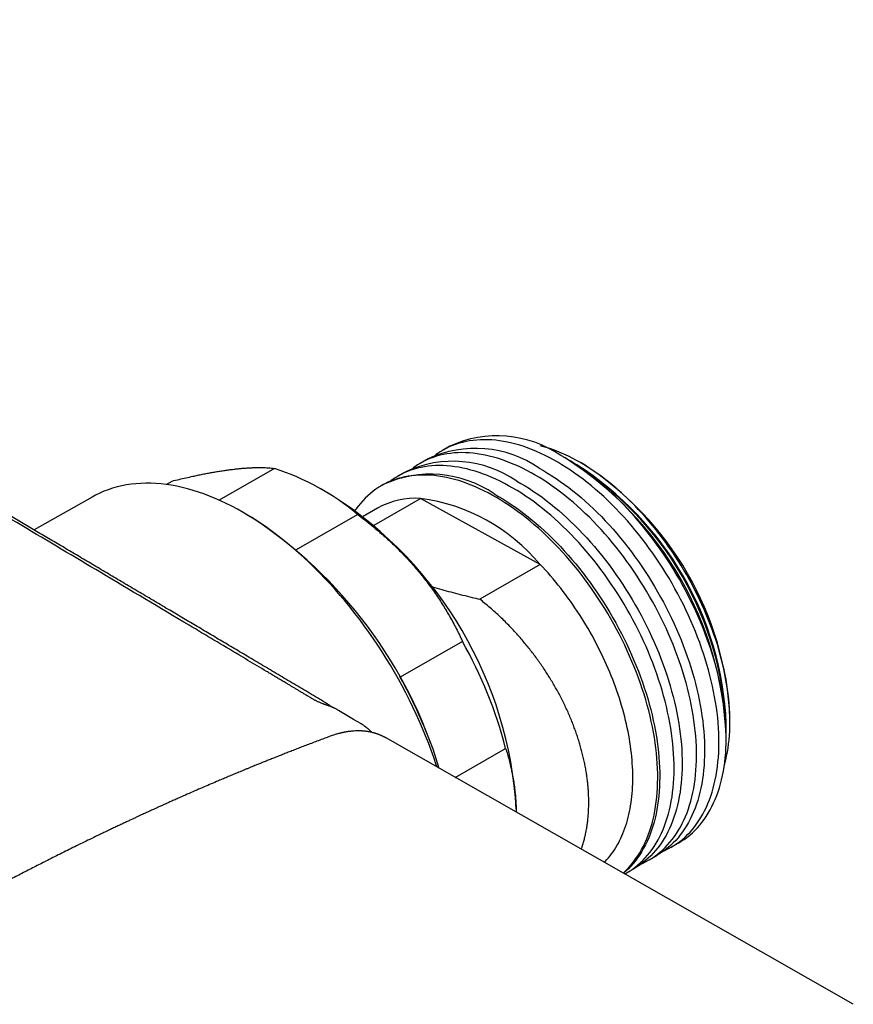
# Model space of a CAD drawing. Header units: millimetres. Extents: x 8 to 692, y 9 to 336.
# Tile 17 of 19: x 640 to 688, y 61 to 116. Entities that reach past the tile are written whole.
import ezdxf

# ---------------------------------------------------------------- set-up
doc = ezdxf.new("R2010")
doc.units = ezdxf.units.MM

msp = doc.modelspace()

# ---------------------------------------------------------------- linework, layer by layer
at = {"color": 7, "linetype": 'Continuous', "lineweight": 30}
for p, q in [((664.644, 92.262), (664.23, 92.023)), ((663.414, 91.552), (662.957, 91.289)), ((671.246, 91.559), (671.145, 91.618)), ((671.852, 91.209), (671.689, 91.303)), ((672.205, 91.25), (672.064, 91.332)), ((654.687, 91.001), (651.563, 89.197)), ((662.141, 90.817), (661.684, 90.554)), ((648.542, 90.091), (648.88, 90.286)), ((660.868, 90.082), (660.755, 90.017)), ((657.994, 89.447), (657.287, 89.855)), ((644.345, 89.376), (641.059, 87.507)), ((660.349, 87.776), (662.988, 89.3)), ((669.769, 85.555), (662.988, 89.3)), ((653.388, 88.224), (653.039, 88.431)), ((655.946, 86.392), (659.411, 88.392)), ((660.547, 88.743), (659.734, 88.273)), ((669.769, 85.555), (666.342, 83.576)), ((665.365, 81.182), (661.829, 79.141)), ((661.829, 79.141), (661.782, 79.177)), ((680.548, 76.636), (680.548, 76.799)), ((659.55, 76.534), (659.553, 76.532)), ((680.336, 76.326), (680.336, 76.513)), ((680.336, 75.697), (680.336, 75.813)), ((664.956, 73.451), (667.815, 75.102)), ((668.419, 71.645), (668.421, 71.476)), ((677.229, 69.506), (677.643, 69.745)), ((675.956, 68.771), (676.413, 69.035)), ((674.683, 68.036), (675.14, 68.3))]:
    msp.add_line(p, q, dxfattribs=at)
at = {"color": 7, "linetype": 'Continuous', "lineweight": 30, "flags": 128}
for points in [[(676.808, 69.293), (676.849, 69.311), (677.027, 69.396), (677.2, 69.489), (677.369, 69.59), (677.533, 69.699), (677.692, 69.815), (677.847, 69.938), (677.997, 70.069), (678.142, 70.207), (678.282, 70.353), (678.416, 70.506), (678.545, 70.665), (678.669, 70.832), (678.788, 71.005), (678.901, 71.185), (679.008, 71.372), (679.11, 71.565), (679.206, 71.765), (679.296, 71.97), (679.381, 72.182), (679.459, 72.399), (679.531, 72.622), (679.598, 72.851), (679.658, 73.085), (679.712, 73.325), (679.76, 73.57), (679.802, 73.819), (679.838, 74.073), (679.867, 74.332), (679.89, 74.595), (679.907, 74.863), (679.918, 75.134), (679.922, 75.41), (679.92, 75.689), (679.911, 75.972), (679.897, 76.257), (679.876, 76.546), (679.849, 76.838), (679.815, 77.133), (679.776, 77.43), (679.73, 77.729), (679.678, 78.03), (679.619, 78.333), (679.555, 78.638), (679.485, 78.945), (679.408, 79.252), (679.326, 79.561), (679.238, 79.87), (679.144, 80.181), (679.044, 80.491), (678.939, 80.802), (678.828, 81.112), (678.711, 81.423), (678.589, 81.733), (678.462, 82.042), (678.329, 82.35), (678.191, 82.658), (678.048, 82.964), (677.9, 83.268), (677.746, 83.571), (677.589, 83.872), (677.426, 84.171), (677.259, 84.467), (677.087, 84.761), (676.911, 85.052), (676.731, 85.34), (676.547, 85.625), (676.359, 85.907), (676.166, 86.185), (675.97, 86.46), (675.771, 86.73), (675.568, 86.997), (675.362, 87.259), (675.152, 87.517), (674.94, 87.77), (674.725, 88.019), (674.506, 88.262), (674.286, 88.5), (674.063, 88.733), (673.837, 88.961), (673.61, 89.182), (673.38, 89.399), (673.149, 89.609), (672.916, 89.813), (672.682, 90.011), (672.446, 90.202), (672.209, 90.387), (671.971, 90.566), (671.732, 90.738), (671.492, 90.903), (671.252, 91.061), (671.012, 91.212), (670.771, 91.355), (670.531, 91.492), (670.29, 91.621), (670.05, 91.743), (669.81, 91.857), (669.571, 91.964), (669.333, 92.063), (669.095, 92.154), (668.859, 92.237), (668.624, 92.313), (668.391, 92.381), (668.159, 92.44), (667.929, 92.492), (667.7, 92.535), (667.474, 92.571), (667.25, 92.598), (667.029, 92.618), (666.81, 92.629), (666.593, 92.632), (666.38, 92.627), (666.17, 92.614), (665.962, 92.593), (665.758, 92.563), (665.557, 92.526), (665.36, 92.48), (665.167, 92.427), (664.977, 92.365), (664.791, 92.296), (664.61, 92.218), (664.432, 92.133), (664.259, 92.04), (664.09, 91.939), (663.926, 91.831), (663.835, 91.765)], [(675.535, 68.558), (675.577, 68.576), (675.754, 68.662), (675.927, 68.755), (676.096, 68.855), (676.26, 68.964), (676.42, 69.08), (676.574, 69.203), (676.724, 69.334), (676.869, 69.473), (677.009, 69.618), (677.143, 69.771), (677.273, 69.93), (677.397, 70.097), (677.515, 70.271), (677.628, 70.451), (677.736, 70.637), (677.837, 70.83), (677.933, 71.03), (678.024, 71.235), (678.108, 71.447), (678.186, 71.664), (678.259, 71.888), (678.325, 72.116), (678.385, 72.351), (678.44, 72.59), (678.488, 72.835), (678.529, 73.084), (678.565, 73.339), (678.594, 73.597), (678.617, 73.861), (678.634, 74.128), (678.645, 74.4), (678.649, 74.675), (678.647, 74.954), (678.639, 75.237), (678.624, 75.523), (678.603, 75.812), (678.576, 76.103), (678.542, 76.398), (678.503, 76.695), (678.457, 76.994), (678.405, 77.295), (678.347, 77.599), (678.282, 77.904), (678.212, 78.21), (678.136, 78.518), (678.053, 78.826), (677.965, 79.136), (677.871, 79.446), (677.772, 79.756), (677.666, 80.067), (677.555, 80.378), (677.438, 80.688), (677.316, 80.998), (677.189, 81.307), (677.056, 81.616), (676.918, 81.923), (676.775, 82.229), (676.627, 82.533), (676.474, 82.836), (676.316, 83.137), (676.153, 83.436), (675.986, 83.732), (675.815, 84.026), (675.639, 84.317), (675.458, 84.606), (675.274, 84.891), (675.086, 85.172), (674.894, 85.451), (674.698, 85.725), (674.498, 85.996), (674.295, 86.262), (674.089, 86.524), (673.88, 86.782), (673.667, 87.035), (673.452, 87.284), (673.234, 87.527), (673.013, 87.765), (672.79, 87.998), (672.565, 88.226), (672.337, 88.448), (672.107, 88.664), (671.876, 88.874), (671.643, 89.078), (671.409, 89.276), (671.173, 89.468), (670.936, 89.653), (670.698, 89.831), (670.459, 90.003), (670.22, 90.168), (669.979, 90.326), (669.739, 90.477), (669.498, 90.621), (669.258, 90.757), (669.017, 90.886), (668.777, 91.008), (668.537, 91.122), (668.298, 91.229), (668.06, 91.328), (667.823, 91.419), (667.586, 91.503), (667.351, 91.578), (667.118, 91.646), (666.886, 91.705), (666.656, 91.757), (666.428, 91.801), (666.201, 91.836), (665.978, 91.864), (665.756, 91.883), (665.537, 91.894), (665.321, 91.897), (665.107, 91.892), (664.897, 91.879), (664.689, 91.858), (664.485, 91.829), (664.285, 91.791), (664.087, 91.745), (663.894, 91.692), (663.704, 91.63), (663.519, 91.561), (663.337, 91.483), (663.159, 91.398), (662.986, 91.305), (662.818, 91.204), (662.653, 91.096), (662.562, 91.031)], [(677.643, 69.745), (677.782, 69.829), (677.946, 69.937), (678.106, 70.053), (678.261, 70.177), (678.411, 70.308), (678.555, 70.446), (678.695, 70.592), (678.83, 70.744), (678.959, 70.904), (679.083, 71.071), (679.202, 71.244), (679.315, 71.424), (679.422, 71.611), (679.524, 71.804), (679.62, 72.003), (679.71, 72.209), (679.794, 72.421), (679.873, 72.638), (679.945, 72.861), (680.011, 73.09), (680.072, 73.324), (680.126, 73.564), (680.174, 73.808), (680.216, 74.058), (680.251, 74.312), (680.281, 74.571), (680.304, 74.834), (680.321, 75.102), (680.331, 75.373), (680.335, 75.649), (680.333, 75.928), (680.325, 76.21), (680.31, 76.496), (680.289, 76.785), (680.262, 77.077), (680.229, 77.371), (680.189, 77.668), (680.143, 77.968), (680.091, 78.269), (680.033, 78.572), (679.969, 78.877), (679.898, 79.184), (679.822, 79.491), (679.74, 79.8), (679.652, 80.109), (679.558, 80.419), (679.458, 80.73), (679.353, 81.04), (679.241, 81.351), (679.125, 81.662), (679.003, 81.971), (678.875, 82.281), (678.742, 82.589), (678.604, 82.896), (678.461, 83.203), (678.313, 83.507), (678.16, 83.81), (678.002, 84.111), (677.84, 84.409), (677.673, 84.706), (677.501, 85), (677.325, 85.291), (677.145, 85.579), (676.96, 85.864), (676.772, 86.146), (676.58, 86.424), (676.384, 86.699), (676.185, 86.969), (675.982, 87.236), (675.775, 87.498), (675.566, 87.756), (675.354, 88.009), (675.138, 88.257), (674.92, 88.501), (674.699, 88.739), (674.476, 88.972), (674.251, 89.199), (674.023, 89.421), (673.794, 89.637), (673.563, 89.847), (673.33, 90.052), (673.095, 90.25), (672.859, 90.441), (672.622, 90.626), (672.384, 90.805), (672.146, 90.977), (671.906, 91.142), (671.666, 91.3), (671.425, 91.45), (671.185, 91.594), (670.944, 91.731)], [(674.568, 67.972), (674.654, 68.02), (674.823, 68.121), (674.987, 68.229), (675.147, 68.345), (675.301, 68.469), (675.451, 68.6), (675.596, 68.738), (675.736, 68.883), (675.871, 69.036), (676, 69.196), (676.124, 69.362), (676.242, 69.536), (676.355, 69.716), (676.463, 69.903), (676.565, 70.096), (676.661, 70.295), (676.751, 70.501), (676.835, 70.712), (676.913, 70.93), (676.986, 71.153), (677.052, 71.382), (677.113, 71.616), (677.167, 71.855), (677.215, 72.1), (677.257, 72.35), (677.292, 72.604), (677.322, 72.863), (677.345, 73.126), (677.361, 73.393), (677.372, 73.665), (677.376, 73.94), (677.374, 74.219), (677.366, 74.502), (677.351, 74.788), (677.33, 75.077), (677.303, 75.369), (677.27, 75.663), (677.23, 75.96), (677.184, 76.259), (677.132, 76.561), (677.074, 76.864), (677.01, 77.169), (676.939, 77.475), (676.863, 77.783), (676.781, 78.091), (676.692, 78.401), (676.598, 78.711), (676.499, 79.021), (676.393, 79.332), (676.282, 79.643), (676.166, 79.953), (676.043, 80.263), (675.916, 80.572), (675.783, 80.881), (675.645, 81.188), (675.502, 81.494), (675.354, 81.799), (675.201, 82.102), (675.043, 82.402), (674.881, 82.701), (674.713, 82.998), (674.542, 83.291), (674.366, 83.583), (674.186, 83.871), (674.001, 84.156), (673.813, 84.438), (673.621, 84.716), (673.425, 84.99), (673.225, 85.261), (673.022, 85.527), (672.816, 85.79), (672.607, 86.047), (672.394, 86.301), (672.179, 86.549), (671.961, 86.792), (671.74, 87.031), (671.517, 87.264), (671.292, 87.491), (671.064, 87.713), (670.835, 87.929), (670.603, 88.139), (670.37, 88.343), (670.136, 88.541), (669.9, 88.733), (669.663, 88.918), (669.425, 89.096), (669.186, 89.268), (668.947, 89.433), (668.707, 89.591), (668.466, 89.742), (668.226, 89.886), (667.985, 90.022), (667.745, 90.152), (667.504, 90.273), (667.265, 90.388), (667.025, 90.494), (666.787, 90.593), (666.55, 90.684), (666.314, 90.768), (666.079, 90.843), (665.845, 90.911), (665.613, 90.971), (665.383, 91.022), (665.155, 91.066), (664.929, 91.101), (664.705, 91.129), (664.483, 91.148), (664.264, 91.16), (664.048, 91.163), (663.834, 91.158), (663.624, 91.144), (663.417, 91.123), (663.212, 91.094), (663.012, 91.056), (662.815, 91.011), (662.621, 90.957), (662.431, 90.896), (662.246, 90.826), (662.064, 90.749), (661.887, 90.663), (661.714, 90.57), (661.545, 90.47), (661.381, 90.361), (661.289, 90.296)], [(680.233, 74.172), (680.249, 74.229), (680.304, 74.446), (680.354, 74.667), (680.399, 74.892), (680.437, 75.123), (680.47, 75.357), (680.497, 75.596), (680.518, 75.839), (680.534, 76.086), (680.544, 76.337), (680.548, 76.591), (680.546, 76.849), (680.538, 77.11), (680.524, 77.374), (680.505, 77.64), (680.48, 77.91), (680.449, 78.181), (680.413, 78.456), (680.37, 78.732), (680.322, 79.01), (680.268, 79.29), (680.209, 79.571), (680.144, 79.854), (680.074, 80.138), (679.998, 80.423), (679.916, 80.709), (679.83, 80.995), (679.738, 81.282), (679.64, 81.568), (679.538, 81.855), (679.43, 82.142), (679.317, 82.428), (679.2, 82.713), (679.077, 82.998), (678.95, 83.282), (678.818, 83.564), (678.681, 83.845), (678.54, 84.125), (678.394, 84.402), (678.244, 84.678), (678.09, 84.952), (677.931, 85.223), (677.769, 85.492), (677.602, 85.758), (677.432, 86.021), (677.258, 86.281), (677.081, 86.538), (676.9, 86.791), (676.716, 87.041), (676.529, 87.287), (676.338, 87.529), (676.145, 87.767), (675.949, 88.001), (675.75, 88.23), (675.549, 88.455), (675.345, 88.675), (675.139, 88.89), (674.931, 89.1), (674.721, 89.304), (674.509, 89.504), (674.296, 89.698), (674.081, 89.886), (673.864, 90.069), (673.647, 90.246), (673.428, 90.417), (673.208, 90.581), (672.988, 90.74), (672.767, 90.892), (672.545, 91.038), (672.323, 91.178), (672.101, 91.31), (671.879, 91.436)], [(667.055, 89.486), (666.815, 89.615), (666.574, 89.737), (666.335, 89.851), (666.096, 89.957), (665.857, 90.056), (665.62, 90.148), (665.384, 90.231), (665.149, 90.307), (664.915, 90.374), (664.683, 90.434), (664.453, 90.486), (664.225, 90.529), (663.999, 90.565), (663.775, 90.592), (663.553, 90.612), (663.334, 90.623), (663.118, 90.626), (662.905, 90.621), (662.694, 90.608), (662.487, 90.586), (662.283, 90.557), (662.082, 90.519), (661.885, 90.474), (661.691, 90.42), (661.502, 90.359), (661.316, 90.289), (661.134, 90.212), (660.957, 90.127), (660.784, 90.034), (660.615, 89.933), (660.451, 89.824), (660.291, 89.708), (660.137, 89.585), (659.987, 89.454), (659.842, 89.316), (659.702, 89.17), (659.568, 89.017), (659.438, 88.858), (659.314, 88.691), (659.266, 88.622)], [(669.714, 91.021), (669.955, 90.884), (670.195, 90.74), (670.436, 90.589), (670.676, 90.431), (670.915, 90.266), (671.154, 90.095), (671.392, 89.916), (671.629, 89.731), (671.865, 89.539), (672.099, 89.341), (672.332, 89.137), (672.564, 88.927), (672.793, 88.711), (673.021, 88.489), (673.246, 88.262), (673.469, 88.029), (673.69, 87.791), (673.908, 87.547), (674.123, 87.299), (674.336, 87.046), (674.545, 86.788), (674.752, 86.526), (674.954, 86.259), (675.154, 85.989), (675.35, 85.714), (675.542, 85.436), (675.73, 85.154), (675.915, 84.869), (676.095, 84.581), (676.271, 84.29), (676.442, 83.996), (676.61, 83.699), (676.772, 83.401), (676.93, 83.1), (677.083, 82.797), (677.231, 82.492), (677.374, 82.186), (677.512, 81.879), (677.645, 81.571), (677.773, 81.261), (677.895, 80.951), (678.011, 80.641), (678.122, 80.33), (678.228, 80.02), (678.328, 79.709), (678.422, 79.399), (678.51, 79.09), (678.592, 78.781), (678.668, 78.473), (678.739, 78.167), (678.803, 77.862), (678.861, 77.559), (678.913, 77.258), (678.959, 76.958), (678.999, 76.661), (679.032, 76.367), (679.059, 76.075), (679.08, 75.786), (679.095, 75.5), (679.103, 75.218), (679.105, 74.939), (679.101, 74.663), (679.091, 74.392), (679.074, 74.124), (679.051, 73.861), (679.021, 73.602), (678.986, 73.348), (678.944, 73.098), (678.896, 72.854), (678.842, 72.614), (678.781, 72.38), (678.715, 72.151), (678.643, 71.928), (678.564, 71.71), (678.48, 71.499), (678.39, 71.293), (678.294, 71.094), (678.192, 70.901), (678.085, 70.714), (677.971, 70.534), (677.853, 70.361), (677.729, 70.194), (677.6, 70.034), (677.465, 69.882), (677.325, 69.736), (677.18, 69.598), (677.031, 69.467), (676.876, 69.343), (676.716, 69.227), (676.552, 69.119), (676.413, 69.035)], [(663.926, 74.039), (663.88, 74.178), (663.739, 74.589), (663.591, 75), (663.436, 75.41), (663.273, 75.82), (663.103, 76.229), (662.926, 76.637), (662.743, 77.043), (662.552, 77.447), (662.355, 77.85), (662.152, 78.25), (661.942, 78.647), (661.726, 79.042), (661.504, 79.433), (661.276, 79.821), (661.042, 80.205), (660.803, 80.586), (660.558, 80.962), (660.308, 81.334), (660.053, 81.701), (659.793, 82.063), (659.529, 82.42), (659.26, 82.772), (658.986, 83.117), (658.708, 83.457), (658.427, 83.791), (658.141, 84.118), (657.852, 84.439), (657.56, 84.753), (657.264, 85.06), (656.966, 85.359), (656.664, 85.651), (656.36, 85.936), (656.054, 86.212), (655.746, 86.481), (655.435, 86.741), (655.123, 86.993), (654.81, 87.236), (654.495, 87.471), (654.179, 87.696), (653.862, 87.913), (653.544, 88.12), (653.226, 88.318), (652.908, 88.507), (652.59, 88.686), (652.272, 88.855), (651.954, 89.014), (651.637, 89.164), (651.321, 89.303), (651.006, 89.432), (650.693, 89.551), (650.38, 89.659), (650.07, 89.757), (649.762, 89.845), (649.455, 89.922), (649.151, 89.988), (648.85, 90.044), (648.551, 90.089), (648.256, 90.124), (647.963, 90.148), (647.674, 90.161), (647.389, 90.163), (647.107, 90.154), (646.83, 90.135), (646.556, 90.105), (646.287, 90.064), (646.022, 90.013), (645.763, 89.951), (645.508, 89.878), (645.258, 89.795), (645.013, 89.701), (644.774, 89.597), (644.54, 89.482), (644.345, 89.376)], [(668.441, 90.286), (668.682, 90.149), (668.923, 90.006), (669.163, 89.855), (669.403, 89.697), (669.643, 89.532), (669.881, 89.36), (670.119, 89.181), (670.356, 88.996), (670.592, 88.805), (670.827, 88.607), (671.06, 88.403), (671.291, 88.192), (671.52, 87.976), (671.748, 87.754), (671.973, 87.527), (672.197, 87.294), (672.417, 87.056), (672.635, 86.812), (672.851, 86.564), (673.063, 86.311), (673.273, 86.053), (673.479, 85.791), (673.682, 85.524), (673.881, 85.254), (674.077, 84.979), (674.269, 84.701), (674.458, 84.419), (674.642, 84.134), (674.822, 83.846), (674.998, 83.555), (675.17, 83.261), (675.337, 82.965), (675.499, 82.666), (675.657, 82.365), (675.81, 82.062), (675.958, 81.758), (676.101, 81.452), (676.239, 81.144), (676.372, 80.836), (676.5, 80.527), (676.622, 80.217), (676.738, 79.906), (676.85, 79.596), (676.955, 79.285), (677.055, 78.974), (677.149, 78.664), (677.237, 78.355), (677.319, 78.046), (677.396, 77.739), (677.466, 77.432), (677.53, 77.127), (677.588, 76.824), (677.64, 76.523), (677.686, 76.223), (677.726, 75.926), (677.759, 75.632), (677.787, 75.34), (677.807, 75.051), (677.822, 74.765), (677.83, 74.483), (677.833, 74.204), (677.828, 73.928), (677.818, 73.657), (677.801, 73.389), (677.778, 73.126), (677.748, 72.867), (677.713, 72.613), (677.671, 72.363), (677.623, 72.119), (677.569, 71.879), (677.509, 71.645), (677.442, 71.416), (677.37, 71.193), (677.291, 70.976), (677.207, 70.764), (677.117, 70.558), (677.021, 70.359), (676.919, 70.166), (676.812, 69.979), (676.699, 69.799), (676.58, 69.626), (676.456, 69.459), (676.327, 69.299), (676.192, 69.147), (676.052, 69.001), (675.908, 68.863), (675.758, 68.732), (675.603, 68.609), (675.444, 68.493), (675.279, 68.384), (675.14, 68.3)], [(674.478, 68.024), (674.521, 68.063), (674.666, 68.201), (674.806, 68.347), (674.941, 68.499), (675.07, 68.659), (675.194, 68.826), (675.313, 68.999), (675.426, 69.179), (675.533, 69.366), (675.635, 69.559), (675.731, 69.758), (675.821, 69.964), (675.905, 70.175), (675.984, 70.393), (676.056, 70.616), (676.122, 70.845), (676.183, 71.079), (676.237, 71.319), (676.285, 71.563), (676.327, 71.813), (676.362, 72.067), (676.392, 72.326), (676.415, 72.589), (676.432, 72.857), (676.442, 73.128), (676.446, 73.404), (676.444, 73.683), (676.436, 73.965), (676.421, 74.251), (676.4, 74.54), (676.373, 74.832), (676.34, 75.126), (676.3, 75.423), (676.254, 75.723), (676.202, 76.024), (676.144, 76.327), (676.08, 76.632), (676.009, 76.938), (675.933, 77.246), (675.851, 77.555), (675.763, 77.864), (675.669, 78.174), (675.569, 78.485), (675.463, 78.795), (675.352, 79.106), (675.236, 79.416), (675.114, 79.726), (674.986, 80.036), (674.853, 80.344), (674.715, 80.651), (674.572, 80.957), (674.424, 81.262), (674.271, 81.565), (674.113, 81.866), (673.951, 82.164), (673.784, 82.461), (673.612, 82.755), (673.436, 83.046), (673.256, 83.334), (673.071, 83.619), (672.883, 83.901), (672.691, 84.179), (672.495, 84.454), (672.296, 84.724), (672.093, 84.991), (671.886, 85.253), (671.677, 85.511), (671.464, 85.764), (671.249, 86.012), (671.031, 86.256), (670.81, 86.494), (670.587, 86.727), (670.362, 86.954), (670.134, 87.176), (669.905, 87.392), (669.674, 87.602), (669.441, 87.806), (669.206, 88.004), (668.97, 88.196), (668.733, 88.381), (668.495, 88.56), (668.256, 88.731), (668.017, 88.896), (667.777, 89.054), (667.536, 89.205), (667.296, 89.349), (667.055, 89.486)], [(667.169, 89.551), (667.409, 89.415), (667.65, 89.271), (667.89, 89.12), (668.13, 88.962), (668.37, 88.797), (668.609, 88.625), (668.847, 88.447), (669.084, 88.261), (669.319, 88.07), (669.554, 87.872), (669.787, 87.668), (670.018, 87.458), (670.248, 87.242), (670.475, 87.02), (670.701, 86.792), (670.924, 86.559), (671.144, 86.321), (671.362, 86.078), (671.578, 85.829), (671.79, 85.576), (672, 85.318), (672.206, 85.056), (672.409, 84.79), (672.608, 84.519), (672.804, 84.244), (672.996, 83.966), (673.185, 83.685), (673.369, 83.399), (673.549, 83.111), (673.725, 82.82), (673.897, 82.526), (674.064, 82.23), (674.227, 81.931), (674.384, 81.63), (674.537, 81.327), (674.686, 81.023), (674.829, 80.717), (674.967, 80.409), (675.099, 80.101), (675.227, 79.792), (675.349, 79.482), (675.466, 79.171), (675.577, 78.861), (675.682, 78.55), (675.782, 78.24), (675.876, 77.93), (675.964, 77.62), (676.046, 77.311), (676.123, 77.004), (676.193, 76.697), (676.257, 76.393), (676.316, 76.089), (676.368, 75.788), (676.413, 75.489), (676.453, 75.192), (676.487, 74.897), (676.514, 74.605), (676.535, 74.316), (676.549, 74.031), (676.558, 73.748), (676.56, 73.469), (676.556, 73.194), (676.545, 72.922), (676.528, 72.655), (676.505, 72.391), (676.476, 72.132), (676.44, 71.878), (676.398, 71.629), (676.35, 71.384), (676.296, 71.145), (676.236, 70.91), (676.169, 70.682), (676.097, 70.458), (676.019, 70.241), (675.934, 70.029), (675.844, 69.824), (675.748, 69.624), (675.646, 69.431), (675.539, 69.244), (675.426, 69.064), (675.307, 68.891), (675.183, 68.724), (675.054, 68.565), (674.919, 68.412), (674.78, 68.267), (674.635, 68.128), (674.5, 68.01)], [(673.414, 68.63), (673.472, 68.69), (673.565, 68.791), (673.656, 68.897), (673.744, 69.005), (673.83, 69.118), (673.913, 69.233), (673.993, 69.352), (674.07, 69.475), (674.144, 69.601), (674.216, 69.73), (674.285, 69.862), (674.351, 69.997), (674.414, 70.136), (674.474, 70.277), (674.531, 70.422), (674.585, 70.57), (674.636, 70.72), (674.684, 70.874), (674.729, 71.03), (674.771, 71.189), (674.81, 71.35), (674.845, 71.514), (674.878, 71.681), (674.908, 71.85), (674.934, 72.022), (674.957, 72.196), (674.978, 72.372), (674.995, 72.551), (675.008, 72.731), (675.019, 72.914), (675.027, 73.099), (675.031, 73.286), (675.032, 73.474), (675.03, 73.665), (675.025, 73.857), (675.017, 74.051), (675.005, 74.247), (674.991, 74.444), (674.973, 74.642), (674.952, 74.842), (674.928, 75.043), (674.901, 75.246), (674.87, 75.449), (674.837, 75.654), (674.801, 75.86), (674.761, 76.066), (674.718, 76.274), (674.673, 76.482), (674.624, 76.691), (674.572, 76.901), (674.517, 77.111), (674.459, 77.321), (674.399, 77.532), (674.335, 77.744), (674.269, 77.955), (674.199, 78.167), (674.127, 78.379), (674.052, 78.59), (673.974, 78.802), (673.893, 79.013), (673.81, 79.225), (673.723, 79.435), (673.635, 79.646), (673.543, 79.856), (673.449, 80.065), (673.352, 80.274), (673.253, 80.482), (673.151, 80.689), (673.047, 80.896), (672.941, 81.101), (672.832, 81.306), (672.72, 81.509), (672.607, 81.711), (672.491, 81.912), (672.372, 82.112), (672.252, 82.31), (672.13, 82.506), (672.005, 82.701), (671.879, 82.895), (671.75, 83.087), (671.619, 83.277), (671.487, 83.465), (671.353, 83.651), (671.217, 83.835), (671.079, 84.018), (670.939, 84.198), (670.798, 84.376), (670.656, 84.551), (670.511, 84.725), (670.366, 84.896), (670.219, 85.064), (670.07, 85.23), (669.92, 85.394), (669.769, 85.555)], [(659.551, 76.537), (659.187, 76.753), (658.328, 77.263)], [(687.547, 60.572), (674.495, 68.014), (660.986, 75.714)]]:
    msp.add_lwpolyline(points, dxfattribs=at)
at = {"color": 7, "linetype": 'Continuous', "lineweight": 30}
for centre, radius, start, end in [((667.326, 86.447), 6.404, 55.5962, 114.7645), ((667.504, 83.678), 8.907, 60.5825, 75.2411), ((666.096, 85.737), 6.404, 55.5962, 114.7645), ((664.823, 85.002), 6.404, 55.5962, 114.7645), ((660.618, 74.928), 19.737, 2.5719, 57.4227), ((661.714, 75.56), 18.626, 1.5814, 58.4132), ((661.934, 75.687), 18.421, 2.5712, 57.4234), ((662.452, 75.986), 18.114, 2.5719, 57.4227), ((650.264, 77.411), 14.292, 50.2064, 71.9707), ((663.55, 84.268), 6.404, 55.5962, 114.7645), ((645.731, 70.312), 22.727, 3.3632, 57.3474), ((662.71, 84.892), 4.417, 86.3893, 119.3165), ((661.535, 78.658), 10.741, 39.9513, 82.2258), ((639.105, 66.431), 26.057, 16.8167, 56.7593), ((643.115, 68.68), 25.521, 14.574, 29.3308), ((638.716, 66.232), 26.474, 20.216, 29.1836)]:
    msp.add_arc(centre, radius, start, end, dxfattribs=at)
for points, knots in [([(657.572, 77.712), (657.428, 77.797), (656.984, 78.061), (656.242, 78.502), (655.348, 79.032), (654.462, 79.558), (653.586, 80.078), (652.735, 80.583), (651.909, 81.073), (651.108, 81.549), (650.314, 82.019), (649.529, 82.485), (648.722, 82.964), (647.894, 83.455), (647.046, 83.958), (646.208, 84.455), (645.379, 84.946), (644.561, 85.432), (643.753, 85.911), (642.954, 86.384), (642.166, 86.851), (641.388, 87.312), (640.619, 87.768), (639.861, 88.217), (639.112, 88.66), (638.374, 89.097), (637.645, 89.529), (636.926, 89.954), (636.207, 90.38), (635.487, 90.806), (634.766, 91.232), (634.056, 91.652), (633.357, 92.065), (632.669, 92.471), (632.013, 92.859), (631.387, 93.229), (630.792, 93.581), (630.205, 93.927), (629.628, 94.268), (629.059, 94.604), (628.51, 94.928), (627.98, 95.241), (627.469, 95.542), (626.966, 95.839), (626.47, 96.131), (625.965, 96.429), (625.45, 96.733), (624.925, 97.042), (624.411, 97.345), (623.907, 97.642), (623.412, 97.933), (622.928, 98.219), (622.453, 98.498), (621.989, 98.771), (621.535, 99.039), (621.09, 99.3), (620.656, 99.556), (620.231, 99.806), (619.817, 100.049), (619.412, 100.287), (619.018, 100.519), (618.627, 100.748), (618.242, 100.975), (617.86, 101.199), (617.49, 101.416), (617.131, 101.627), (616.783, 101.832), (616.455, 102.024), (616.148, 102.204), (615.861, 102.373), (615.582, 102.536), (615.313, 102.694), (615.053, 102.847), (614.806, 102.992), (614.572, 103.129), (614.352, 103.258), (614.139, 103.383), (613.934, 103.503), (613.738, 103.618), (613.549, 103.729), (613.368, 103.835), (613.194, 103.937), (613.025, 104.036), (612.844, 104.142), (612.651, 104.255), (612.448, 104.374), (612.242, 104.495), (612.035, 104.616), (611.827, 104.737), (611.628, 104.854), (611.437, 104.966), (611.254, 105.073), (611.092, 105.168), (610.948, 105.252), (610.822, 105.326), (610.702, 105.396), (610.586, 105.464), (610.476, 105.528), (610.381, 105.584), (610.299, 105.632), (610.223, 105.676), (610.137, 105.726), (610.042, 105.782), (609.937, 105.844), (609.822, 105.911), (609.7, 105.982), (609.571, 106.057), (609.436, 106.136), (609.293, 106.22), (609.141, 106.309), (608.98, 106.403), (608.811, 106.502), (608.626, 106.61), (608.426, 106.727), (608.21, 106.853), (607.983, 106.986), (607.746, 107.124), (607.498, 107.269), (607.24, 107.419), (606.972, 107.576), (606.693, 107.739), (606.403, 107.908), (606.105, 108.082), (605.799, 108.261), (605.484, 108.444), (605.159, 108.634), (604.828, 108.827), (604.491, 109.023), (604.148, 109.223), (603.795, 109.429), (603.433, 109.64), (603.064, 109.855), (602.688, 110.074), (602.305, 110.297), (601.913, 110.525), (601.508, 110.76), (601.092, 111.002), (600.664, 111.251), (600.226, 111.506), (599.779, 111.765), (599.322, 112.031), (598.855, 112.302), (598.38, 112.578), (597.894, 112.859), (597.399, 113.146), (596.895, 113.439), (596.381, 113.737), (595.858, 114.04), (595.325, 114.348), (594.799, 114.653), (594.278, 114.954), (593.765, 115.251), (593.244, 115.553), (592.714, 115.858), (592.177, 116.169), (591.816, 116.377), (591.634, 116.482)], [0, 0, 0, 0, 0.00652, 0.0202206, 0.0337847, 0.0472122, 0.0605033, 0.0736579, 0.0859357, 0.0980922, 0.1101273, 0.122041, 0.1338333, 0.146851, 0.1597175, 0.1724328, 0.1849969, 0.1974097, 0.2096713, 0.2217816, 0.2337406, 0.2455484, 0.2572049, 0.26871, 0.2800639, 0.2912665, 0.3023178, 0.3132178, 0.3239664, 0.3350645, 0.3459966, 0.3567625, 0.3673623, 0.377796, 0.3880636, 0.3972336, 0.406267, 0.4151636, 0.4239235, 0.4325467, 0.4410331, 0.4489093, 0.456664, 0.4642971, 0.4718086, 0.4791986, 0.4873027, 0.4952554, 0.5030566, 0.5107064, 0.5182047, 0.5255515, 0.5327468, 0.5397906, 0.546683, 0.5534238, 0.5600132, 0.566451, 0.5727374, 0.5788722, 0.5848555, 0.5906872, 0.5966342, 0.6024148, 0.6080291, 0.6134771, 0.6187588, 0.6238741, 0.6283704, 0.6327298, 0.6369524, 0.6410381, 0.6449869, 0.6487988, 0.6522675, 0.6556146, 0.6588399, 0.6619436, 0.6649255, 0.6677858, 0.6705244, 0.6731483, 0.6757057, 0.6782057, 0.6813925, 0.6844808, 0.6874705, 0.6907483, 0.6938988, 0.696922, 0.699818, 0.7025867, 0.7052281, 0.7072142, 0.7091217, 0.7109506, 0.712701, 0.7143728, 0.7159798, 0.7169827, 0.7181335, 0.7194323, 0.7208789, 0.7224735, 0.724216, 0.7261065, 0.7280201, 0.7300646, 0.73224, 0.7345464, 0.7369836, 0.7395519, 0.7422511, 0.7453714, 0.7486501, 0.7520874, 0.755683, 0.7594371, 0.7633497, 0.7674207, 0.7716501, 0.776038, 0.7805844, 0.7852039, 0.7899762, 0.7949013, 0.7999794, 0.8050383, 0.8102404, 0.8155855, 0.8210739, 0.8267053, 0.8323755, 0.8381838, 0.8441302, 0.8502147, 0.8565657, 0.8630604, 0.869699, 0.8764814, 0.8834075, 0.8904775, 0.8976913, 0.9050489, 0.9125503, 0.9201956, 0.9279846, 0.9359176, 0.9439943, 0.952215, 0.9598769, 0.9676597, 0.9755635, 0.9835881, 0.9917336, 1, 1, 1, 1]), ([(656.881, 77.897), (656.816, 77.936), (656.689, 78.012), (656.503, 78.123), (656.326, 78.229), (656.158, 78.329), (655.999, 78.424), (655.849, 78.514), (655.703, 78.601), (655.563, 78.684), (655.429, 78.765), (655.305, 78.838), (655.193, 78.906), (655.052, 78.99), (654.878, 79.094), (654.667, 79.22), (654.453, 79.348), (654.134, 79.538), (653.713, 79.79), (653.189, 80.103), (651.902, 80.871), (649.118, 82.533), (643.52, 85.871), (637.078, 89.707), (630.526, 93.598), (625.181, 96.764), (619.831, 99.925), (614.477, 103.079), (609.617, 105.933), (606.54, 107.731), (605.251, 108.485)], [0, 0, 0, 0, 0.003783, 0.007393, 0.010829, 0.014091, 0.01718, 0.020095, 0.022837, 0.025653, 0.028258, 0.030653, 0.032838, 0.034813, 0.038869, 0.042967, 0.047119, 0.051326, 0.06149, 0.071672, 0.081853, 0.136393, 0.233779, 0.407676, 0.511192, 0.614719, 0.71826, 0.821814, 0.925379, 1, 1, 1, 1]), ([(648.88, 90.286), (649.014, 90.318), (649.281, 90.382), (649.673, 90.472), (650.025, 90.549), (650.34, 90.616), (650.618, 90.672), (650.889, 90.724), (651.158, 90.774), (651.423, 90.82), (651.685, 90.862), (651.941, 90.9), (652.193, 90.935), (652.441, 90.965), (652.685, 90.992), (652.921, 91.013), (653.149, 91.03), (653.368, 91.043), (653.578, 91.05), (653.779, 91.053), (653.974, 91.052), (654.163, 91.046), (654.347, 91.035), (654.522, 91.021), (654.632, 91.008), (654.687, 91.001)], [0, 0, 0, 0, 0.052586, 0.10518, 0.157764, 0.197389, 0.237013, 0.276297, 0.31558, 0.356347, 0.397128, 0.437909, 0.478675, 0.521453, 0.564248, 0.607043, 0.649822, 0.692933, 0.736043, 0.778489, 0.820934, 0.865693, 0.910465, 0.955239, 1, 1, 1, 1]), ([(659.411, 88.392), (659.547, 88.289), (659.819, 88.083), (660.218, 87.762), (660.578, 87.461), (660.899, 87.181), (661.183, 86.924), (661.46, 86.663), (661.734, 86.395), (662.006, 86.118), (662.274, 85.833), (662.535, 85.544), (662.794, 85.245), (663.048, 84.936), (663.299, 84.618), (663.541, 84.296), (663.775, 83.968), (664.001, 83.636), (664.218, 83.302), (664.424, 82.966), (664.625, 82.623), (664.821, 82.271), (665.012, 81.91), (665.194, 81.547), (665.308, 81.304), (665.365, 81.182)], [0, 0, 0, 0, 0.052586, 0.10518, 0.157764, 0.197389, 0.237013, 0.276297, 0.31558, 0.356347, 0.397128, 0.437909, 0.478675, 0.521453, 0.564248, 0.607043, 0.649822, 0.692933, 0.736043, 0.778489, 0.820934, 0.865693, 0.910465, 0.955239, 1, 1, 1, 1]), ([(663.629, 84.283), (663.683, 84.267), (663.911, 84.201), (664.315, 84.091), (664.842, 83.95), (665.374, 83.813), (665.874, 83.689), (666.198, 83.611), (666.342, 83.576)], [0, 0, 0, 0, 0.061904, 0.256632, 0.451361, 0.647121, 0.842883, 1, 1, 1, 1]), ([(672.108, 69.375), (672.127, 69.428), (672.172, 69.558), (672.235, 69.769), (672.299, 70.01), (672.355, 70.258), (672.404, 70.513), (672.446, 70.775), (672.48, 71.043), (672.505, 71.311), (672.522, 71.578), (672.531, 71.843), (672.533, 72.111), (672.527, 72.383), (672.514, 72.657), (672.493, 72.934), (672.465, 73.215), (672.429, 73.501), (672.385, 73.793), (672.332, 74.088), (672.271, 74.387), (672.203, 74.684), (672.129, 74.976), (672.049, 75.265), (671.962, 75.554), (671.868, 75.844), (671.767, 76.133), (671.659, 76.423), (671.544, 76.714), (671.421, 77.008), (671.289, 77.304), (671.149, 77.6), (671.002, 77.898), (670.849, 78.191), (670.692, 78.478), (670.531, 78.759), (670.364, 79.038), (670.191, 79.315), (670.013, 79.59), (669.829, 79.861), (669.637, 80.131), (669.439, 80.401), (669.233, 80.669), (669.02, 80.936), (668.801, 81.2), (668.566, 81.472), (668.318, 81.748), (668.054, 82.027), (667.785, 82.301), (667.509, 82.569), (667.226, 82.831), (666.936, 83.087), (666.642, 83.337), (666.442, 83.496), (666.342, 83.576)], [0, 0, 0, 0, 0.013274, 0.03194, 0.050607, 0.069855, 0.089107, 0.108356, 0.128034, 0.147713, 0.166175, 0.184636, 0.203189, 0.221746, 0.240299, 0.258789, 0.277279, 0.296337, 0.315399, 0.334458, 0.353937, 0.373415, 0.391837, 0.410258, 0.428769, 0.447285, 0.465796, 0.484246, 0.502695, 0.521703, 0.540715, 0.559724, 0.579146, 0.598567, 0.617087, 0.635606, 0.654216, 0.672829, 0.691438, 0.709985, 0.728532, 0.747635, 0.766741, 0.785843, 0.805356, 0.824869, 0.846539, 0.868209, 0.889966, 0.911723, 0.933747, 0.955771, 0.977886, 1, 1, 1, 1]), ([(657.73, 77.532), (657.719, 77.535), (657.7, 77.542), (657.67, 77.552), (657.639, 77.562), (657.608, 77.573), (657.582, 77.583), (657.563, 77.589), (657.548, 77.595), (657.529, 77.602), (657.505, 77.611), (657.472, 77.624), (657.428, 77.64), (657.373, 77.662), (657.308, 77.689), (657.243, 77.717), (657.181, 77.744), (657.124, 77.771), (657.063, 77.799), (657.002, 77.83), (656.939, 77.864), (656.901, 77.886), (656.881, 77.897)], [0, 0, 0, 0, 0.052191, 0.097713, 0.136857, 0.184016, 0.217679, 0.23509, 0.250709, 0.272447, 0.300263, 0.334092, 0.384739, 0.444596, 0.513608, 0.591768, 0.649, 0.710363, 0.775934, 0.845859, 0.920399, 1, 1, 1, 1]), ([(657.922, 77.462), (657.916, 77.468), (657.894, 77.485), (657.857, 77.515), (657.81, 77.55), (657.763, 77.585), (657.717, 77.616), (657.674, 77.645), (657.634, 77.672), (657.596, 77.696), (657.57, 77.711), (657.559, 77.718)], [0, 0, 0, 0, 0.058313, 0.1915, 0.335111, 0.471016, 0.596858, 0.712653, 0.818422, 0.914191, 1, 1, 1, 1]), ([(658.249, 77.307), (658.239, 77.312), (658.198, 77.336), (658.126, 77.372), (658.036, 77.415), (657.952, 77.451), (657.873, 77.482), (657.8, 77.509), (657.752, 77.525), (657.73, 77.532)], [0, 0, 0, 0, 0.059167, 0.243534, 0.417655, 0.581515, 0.733687, 0.873196, 1, 1, 1, 1]), ([(658.324, 77.258), (658.304, 77.272), (658.134, 77.394), (657.933, 77.461), (657.757, 77.52)], [0, 0, 0, 0, 0.121588, 1, 1, 1, 1]), ([(660.99, 75.712), (660.977, 75.719), (660.95, 75.734), (660.909, 75.756), (660.863, 75.779), (660.813, 75.804), (660.756, 75.831), (660.693, 75.858), (660.63, 75.884), (660.57, 75.906), (660.515, 75.926), (660.46, 75.945), (660.404, 75.962), (660.343, 75.98), (660.28, 75.996), (660.214, 76.013), (660.145, 76.028), (660.074, 76.042), (660.002, 76.054), (659.933, 76.064), (659.869, 76.073), (659.811, 76.079), (659.756, 76.084), (659.699, 76.088), (659.633, 76.092), (659.556, 76.095), (659.472, 76.097), (659.382, 76.096), (659.257, 76.093), (659.098, 76.082), (658.948, 76.065), (658.842, 76.05), (658.785, 76.041), (658.734, 76.032), (658.696, 76.025), (658.668, 76.02), (658.648, 76.016), (658.631, 76.012), (658.617, 76.01), (658.601, 76.006), (658.579, 76.002), (658.551, 75.996), (658.515, 75.988), (658.472, 75.978), (658.421, 75.965), (658.358, 75.949), (658.281, 75.929), (658.19, 75.902), (658.088, 75.871), (657.974, 75.833), (657.894, 75.804), (657.853, 75.789)], [0, 0, 0, 0, 0.0120673, 0.0262941, 0.0427168, 0.0613611, 0.08203, 0.108023, 0.1316405, 0.152881, 0.1729993, 0.1918139, 0.2117, 0.2326946, 0.2547795, 0.2774444, 0.3004586, 0.3238219, 0.347534, 0.3703757, 0.3908394, 0.4093509, 0.425938, 0.4428816, 0.4647407, 0.4890187, 0.5157153, 0.5445698, 0.5738969, 0.6319919, 0.6907285, 0.7095192, 0.7268105, 0.7417606, 0.7543707, 0.7610998, 0.7669051, 0.7717867, 0.7757448, 0.7799969, 0.7862488, 0.7947004, 0.8053511, 0.8182002, 0.8332469, 0.8504902, 0.8740798, 0.9008284, 0.9307333, 0.9637914, 1, 1, 1, 1]), ([(660.226, 76.009), (660.221, 76.014), (660.207, 76.029), (660.184, 76.051), (660.156, 76.078), (660.129, 76.104), (660.099, 76.131), (660.066, 76.161), (660.03, 76.192), (659.993, 76.224), (659.959, 76.252), (659.928, 76.277), (659.9, 76.299), (659.872, 76.32), (659.842, 76.343), (659.816, 76.363), (659.794, 76.378), (659.779, 76.389), (659.765, 76.399), (659.751, 76.409), (659.734, 76.42), (659.713, 76.435), (659.684, 76.454), (659.647, 76.478), (659.603, 76.506), (659.571, 76.525), (659.554, 76.535)], [0, 0, 0, 0, 0.025511, 0.069474, 0.113698, 0.158118, 0.202867, 0.253817, 0.314088, 0.36934, 0.423535, 0.470736, 0.509061, 0.548065, 0.592711, 0.640605, 0.663598, 0.685319, 0.705769, 0.724949, 0.746456, 0.774774, 0.816902, 0.868491, 0.929529, 1, 1, 1, 1]), ([(657.853, 75.789), (657.74, 75.747), (657.518, 75.664), (657.188, 75.54), (656.868, 75.419), (656.557, 75.3), (656.256, 75.185), (655.966, 75.073), (655.686, 74.964), (655.415, 74.858), (655.151, 74.754), (654.894, 74.653), (654.644, 74.553), (654.404, 74.457), (654.172, 74.364), (653.95, 74.274), (653.736, 74.188), (653.54, 74.108), (653.36, 74.034), (653.196, 73.967), (653.038, 73.902), (652.888, 73.84), (652.745, 73.78), (652.608, 73.724), (652.476, 73.669), (652.299, 73.595), (652.071, 73.499), (651.791, 73.381), (651.47, 73.245), (651.106, 73.09), (650.698, 72.914), (650.279, 72.732), (649.85, 72.545), (649.479, 72.381), (649.171, 72.245), (648.935, 72.139), (648.708, 72.038), (648.492, 71.941), (648.285, 71.848), (648.089, 71.759), (647.919, 71.681), (647.775, 71.615), (647.653, 71.56), (647.537, 71.507), (647.425, 71.456), (647.317, 71.406), (647.209, 71.356), (647.081, 71.297), (646.932, 71.228), (646.76, 71.148), (646.578, 71.064), (646.385, 70.973), (646.18, 70.878), (645.965, 70.776), (645.739, 70.669), (645.503, 70.558), (645.259, 70.441), (645.011, 70.323), (644.699, 70.173), (644.326, 69.993), (643.893, 69.782), (643.465, 69.572), (643.043, 69.364), (642.626, 69.157), (642.215, 68.951), (641.831, 68.758), (641.472, 68.576), (641.135, 68.404), (640.792, 68.228), (640.445, 68.049), (640.093, 67.867), (639.737, 67.682), (639.423, 67.514), (639.151, 67.364), (638.925, 67.236), (638.701, 67.106), (638.484, 66.976), (638.278, 66.85), (638.081, 66.728), (637.896, 66.609), (637.719, 66.495), (637.579, 66.402), (637.473, 66.331), (637.398, 66.281), (637.326, 66.232), (637.256, 66.184), (637.19, 66.138), (637.13, 66.097), (637.079, 66.061), (637.037, 66.031), (637.002, 66.007), (636.974, 65.987), (636.948, 65.969), (636.919, 65.948), (636.882, 65.922), (636.835, 65.889), (636.78, 65.849), (636.715, 65.802), (636.641, 65.748), (636.558, 65.687), (636.466, 65.619), (636.364, 65.543), (636.254, 65.46), (636.134, 65.368), (636.008, 65.271), (635.879, 65.17), (635.674, 65.008), (635.395, 64.783), (635.051, 64.497), (634.718, 64.211), (634.395, 63.927), (634.077, 63.638), (633.762, 63.346), (633.452, 63.049), (633.146, 62.75), (632.855, 62.457), (632.58, 62.174), (632.322, 61.903), (632.072, 61.635), (631.831, 61.371), (631.599, 61.111), (631.378, 60.86), (631.168, 60.617), (630.969, 60.382), (630.777, 60.152), (630.589, 59.924), (630.403, 59.694), (630.216, 59.459), (630.026, 59.216), (629.816, 58.944), (629.587, 58.642), (629.338, 58.306), (629.087, 57.96), (628.834, 57.602), (628.575, 57.228), (628.31, 56.836), (628.041, 56.427), (627.773, 56.008), (627.505, 55.579), (627.239, 55.139), (627.003, 54.739), (626.797, 54.382), (626.623, 54.072), (626.454, 53.766), (626.292, 53.467), (626.137, 53.176), (625.989, 52.893), (625.849, 52.618), (625.715, 52.351), (625.588, 52.094), (625.467, 51.845), (625.353, 51.605), (625.252, 51.389), (625.164, 51.198), (625.085, 51.026), (625.007, 50.853), (624.928, 50.675), (624.839, 50.473), (624.741, 50.246), (624.633, 49.992), (624.524, 49.728), (624.412, 49.454), (624.299, 49.17), (624.185, 48.876), (624.059, 48.543), (623.922, 48.173), (623.778, 47.766), (623.637, 47.355), (623.5, 46.939), (623.368, 46.52), (623.24, 46.095), (623.112, 45.653), (622.985, 45.191), (622.861, 44.711), (622.745, 44.231), (622.637, 43.757), (622.543, 43.309), (622.46, 42.889), (622.388, 42.496), (622.323, 42.113), (622.276, 41.813), (622.244, 41.594), (622.224, 41.451), (622.204, 41.31), (622.186, 41.171), (622.169, 41.034), (622.153, 40.904), (622.139, 40.782), (622.126, 40.666), (622.114, 40.556), (622.103, 40.454), (622.094, 40.364), (622.087, 40.293), (622.082, 40.24), (622.078, 40.202), (622.075, 40.168), (622.072, 40.135), (622.069, 40.097), (622.065, 40.047), (622.059, 39.981), (622.052, 39.902), (622.045, 39.81), (622.038, 39.709), (622.03, 39.6), (622.02, 39.451), (622.008, 39.262), (621.996, 39.03), (621.986, 38.787), (621.978, 38.535), (621.973, 38.272), (621.971, 38.021), (621.971, 37.782), (621.973, 37.557), (621.978, 37.333), (621.985, 37.112), (621.994, 36.898), (622.006, 36.667), (622.021, 36.422), (622.041, 36.163), (622.063, 35.916), (622.088, 35.678), (622.114, 35.451), (622.141, 35.235), (622.17, 35.028), (622.207, 34.785), (622.253, 34.505), (622.313, 34.188), (622.361, 33.953), (622.396, 33.797), (622.414, 33.717), (622.433, 33.637), (622.451, 33.56), (622.469, 33.487), (622.485, 33.422), (622.499, 33.367), (622.511, 33.319), (622.52, 33.283), (622.528, 33.255), (622.534, 33.23), (622.542, 33.201), (622.552, 33.165), (622.563, 33.122), (622.577, 33.072), (622.592, 33.017), (622.609, 32.957), (622.628, 32.891), (622.648, 32.822), (622.67, 32.75), (622.692, 32.679), (622.714, 32.608), (622.769, 32.432), (622.83, 32.25), (622.897, 32.062), (622.931, 31.968), (622.965, 31.876), (622.999, 31.787), (623.031, 31.704), (623.061, 31.629), (623.088, 31.562), (623.113, 31.501), (623.135, 31.449), (623.155, 31.402), (623.174, 31.356), (623.194, 31.309), (623.216, 31.259), (623.243, 31.197), (623.276, 31.123), (623.316, 31.036), (623.361, 30.941), (623.41, 30.839), (623.464, 30.729), (623.523, 30.611), (623.589, 30.485), (623.644, 30.381), (623.688, 30.301), (623.719, 30.246), (623.751, 30.19), (623.782, 30.136), (623.81, 30.086), (623.835, 30.044), (623.856, 30.009), (623.872, 29.982), (623.884, 29.962), (623.894, 29.945), (623.904, 29.929), (623.916, 29.91), (623.929, 29.888), (623.948, 29.858), (623.972, 29.818), (624.003, 29.769), (624.056, 29.686), (624.132, 29.569), (624.231, 29.424), (624.331, 29.281), (624.434, 29.141), (624.542, 29), (624.683, 28.821), (624.861, 28.61), (625.021, 28.431), (625.128, 28.318), (625.178, 28.266), (625.226, 28.216), (625.271, 28.171), (625.31, 28.131), (625.345, 28.097), (625.373, 28.07), (625.394, 28.049), (625.41, 28.033), (625.423, 28.021), (625.434, 28.011), (625.446, 27.999), (625.463, 27.983), (625.487, 27.961), (625.515, 27.935), (625.547, 27.905), (625.583, 27.872), (625.623, 27.836), (625.666, 27.797), (625.711, 27.757), (625.773, 27.704), (625.852, 27.637), (625.949, 27.557), (626.051, 27.476), (626.157, 27.393), (626.268, 27.311), (626.383, 27.227), (626.491, 27.152), (626.589, 27.086), (626.673, 27.031), (626.751, 26.981), (626.822, 26.937), (626.886, 26.897), (626.943, 26.863), (626.98, 26.841), (626.997, 26.831)], [0, 0, 0, 0, 0.005827, 0.011499, 0.017014, 0.022373, 0.027577, 0.032535, 0.037343, 0.042001, 0.046508, 0.050952, 0.05524, 0.059371, 0.063345, 0.067162, 0.070823, 0.074327, 0.077265, 0.080082, 0.08278, 0.085358, 0.087815, 0.090153, 0.092377, 0.094587, 0.099286, 0.104079, 0.108964, 0.115777, 0.122762, 0.129921, 0.137253, 0.144759, 0.148967, 0.153006, 0.156874, 0.160569, 0.164092, 0.167444, 0.170623, 0.172784, 0.174858, 0.176844, 0.178743, 0.180556, 0.182381, 0.184294, 0.187068, 0.190006, 0.193109, 0.196378, 0.199883, 0.203561, 0.20741, 0.211431, 0.215625, 0.219878, 0.224102, 0.231569, 0.238942, 0.24622, 0.253402, 0.260489, 0.26748, 0.274396, 0.280055, 0.285792, 0.291606, 0.297498, 0.303467, 0.309513, 0.315639, 0.319454, 0.3233, 0.327129, 0.330808, 0.334329, 0.337633, 0.340783, 0.34378, 0.346624, 0.347921, 0.349184, 0.350412, 0.351606, 0.35276, 0.353798, 0.354646, 0.355367, 0.355962, 0.35643, 0.356807, 0.357284, 0.357916, 0.358705, 0.359652, 0.360756, 0.362017, 0.363437, 0.365016, 0.366753, 0.36865, 0.370706, 0.372912, 0.375149, 0.377383, 0.383506, 0.389599, 0.39529, 0.400947, 0.406566, 0.412145, 0.417682, 0.423178, 0.42862, 0.433484, 0.438219, 0.442827, 0.447307, 0.451662, 0.455893, 0.459816, 0.463627, 0.467327, 0.470921, 0.474533, 0.478226, 0.482, 0.485853, 0.490807, 0.495884, 0.501078, 0.506388, 0.511791, 0.517602, 0.523499, 0.529486, 0.535565, 0.541739, 0.548011, 0.552291, 0.5566, 0.560811, 0.564898, 0.568863, 0.572706, 0.576427, 0.580016, 0.583481, 0.58682, 0.590032, 0.593116, 0.595449, 0.597706, 0.599986, 0.602347, 0.60479, 0.608022, 0.611383, 0.614873, 0.61849, 0.622233, 0.626107, 0.630111, 0.635382, 0.640733, 0.646139, 0.651602, 0.657125, 0.66271, 0.668358, 0.674647, 0.681012, 0.687435, 0.693774, 0.699979, 0.705394, 0.710699, 0.715892, 0.720971, 0.722936, 0.724884, 0.726817, 0.728736, 0.730638, 0.732453, 0.734138, 0.735691, 0.737276, 0.738697, 0.739954, 0.741046, 0.741648, 0.742185, 0.74266, 0.743075, 0.743529, 0.744271, 0.745194, 0.746299, 0.747586, 0.74905, 0.750602, 0.7522, 0.755344, 0.758651, 0.762122, 0.765756, 0.769554, 0.773514, 0.77674, 0.780066, 0.783427, 0.786716, 0.789931, 0.793073, 0.797165, 0.801125, 0.804952, 0.808646, 0.812209, 0.815638, 0.818935, 0.822102, 0.827367, 0.832585, 0.83776, 0.839119, 0.840475, 0.841827, 0.843177, 0.844449, 0.845553, 0.846514, 0.847332, 0.848005, 0.848411, 0.848795, 0.849295, 0.849918, 0.850664, 0.851533, 0.852524, 0.853569, 0.854722, 0.855978, 0.857257, 0.858534, 0.859807, 0.861077, 0.868009, 0.869763, 0.871511, 0.873253, 0.874963, 0.876537, 0.877964, 0.879243, 0.880419, 0.881435, 0.882298, 0.883148, 0.884077, 0.885055, 0.88612, 0.88769, 0.889424, 0.891321, 0.893381, 0.895619, 0.898039, 0.900641, 0.903425, 0.904568, 0.90574, 0.906939, 0.90815, 0.909232, 0.910152, 0.91091, 0.911507, 0.911924, 0.912239, 0.9126, 0.91302, 0.9135, 0.914039, 0.915005, 0.916116, 0.917313, 0.920623, 0.924087, 0.927308, 0.93065, 0.934097, 0.937569, 0.94391, 0.950304, 0.951746, 0.953192, 0.954603, 0.955872, 0.956993, 0.957964, 0.958787, 0.959327, 0.959776, 0.960133, 0.960399, 0.960665, 0.961155, 0.961804, 0.962614, 0.963472, 0.964458, 0.965572, 0.966766, 0.967984, 0.969224, 0.971707, 0.974276, 0.976932, 0.979675, 0.982505, 0.985423, 0.988413, 0.99063, 0.992661, 0.994503, 0.996159, 0.997626, 0.998907, 1, 1, 1, 1]), ([(667.815, 75.102), (667.85, 74.993), (667.92, 74.776), (668.014, 74.44), (668.1, 74.097), (668.176, 73.744), (668.244, 73.383), (668.301, 73.012), (668.347, 72.632), (668.381, 72.275), (668.402, 71.942), (668.414, 71.687), (668.417, 71.531), (668.418, 71.478)], [0, 0, 0, 0, 0.099837, 0.199672, 0.299788, 0.399902, 0.500988, 0.602073, 0.703543, 0.805013, 0.882737, 0.96046, 1, 1, 1, 1])]:
    msp.add_open_spline(points, degree=3, knots=knots, dxfattribs=at)

doc.saveas('drawing.dxf')
